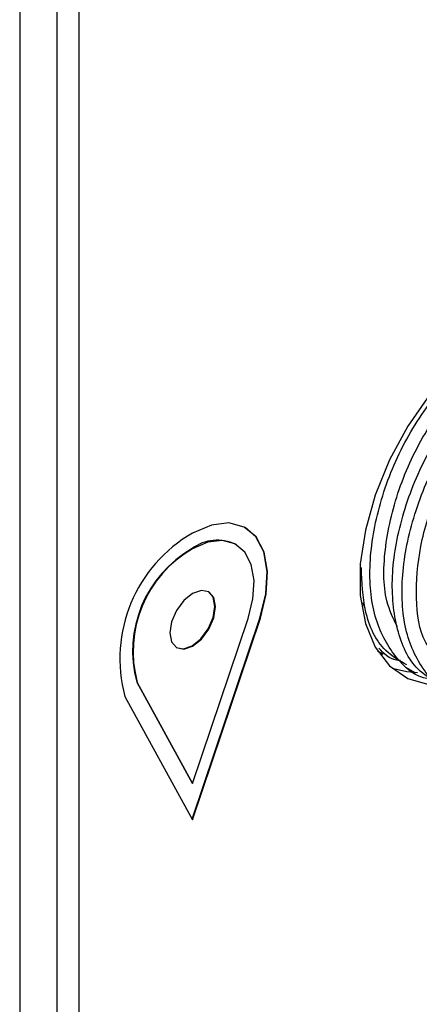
# Model space of a CAD drawing. Header units: millimetres. Extents: x 0 to 420, y 0 to 297.
# Tile 70 of 87: x 385.13 to 388.24, y 212.37 to 220.02. Entities that reach past the tile are written whole.
import ezdxf

# ---------------------------------------------------------------- set-up
doc = ezdxf.new("R2010")
doc.units = ezdxf.units.MM
doc.linetypes.add('SLD-Solido', pattern=[0])

msp = doc.modelspace()

# ---------------------------------------------------------------- linework, layer by layer
at = {"color": 7, "linetype": 'SLD-Solido', "lineweight": 25}
for p, q in [((385.4217, 239.8599), (385.4217, 198.7575)), ((385.134, 239.6971), (385.134, 198.2734)), ((385.5937, 239.0362), (385.5937, 198.7399)), ((386.474, 215.9091), (386.4775, 215.9071)), ((386.815, 215.9405), (386.8115, 215.9425)), ((387.8189, 215.4438), (387.8009, 215.4886)), ((386.4749, 213.8063), (386.9997, 215.3695)), ((386.4775, 213.8015), (387.0033, 215.3674)), ((386.4775, 214.0841), (386.9077, 215.3653)), ((386.9997, 215.3695), (387.0033, 215.3674)), ((386.474, 215.1538), (386.4775, 215.1518)), ((387.9127, 215.1144), (387.9584, 215.088)), ((388.1319, 214.9879), (388.2078, 214.944)), ((386.0439, 214.8708), (386.474, 214.0861)), ((386.0439, 214.8708), (386.0474, 214.8687)), ((386.0474, 214.8687), (386.4775, 214.0841)), ((385.9518, 214.7604), (386.4775, 213.8015)), ((386.474, 214.0861), (386.4775, 214.0841))]:
    msp.add_line(p, q, dxfattribs=at)
at = {"color": 7, "linetype": 'SLD-Solido', "lineweight": 25, "flags": 128}
for points in [[(388.9241, 217.6548), (388.713, 217.5103), (388.5091, 217.3256), (388.3192, 217.1068), (388.15, 216.8616), (388.0072, 216.5982), (387.8956, 216.3255), (387.819, 216.053), (387.78, 215.7898), (387.78, 215.545), (387.819, 215.3268), (387.8956, 215.1427), (388.0072, 214.9989), (388.15, 214.9004), (388.3192, 214.8506), (388.4486, 214.8455)], [(387.0033, 215.3674), (387.0498, 215.5551), (387.06, 215.7302), (387.0333, 215.8815), (386.9714, 215.9996), (386.8782, 216.0768), (386.7597, 216.1084), (386.6232, 216.0923), (386.4775, 216.0295)], [(386.9997, 215.3695), (387.0462, 215.5572), (387.0564, 215.7322), (387.0298, 215.8836), (386.9679, 216.0016), (386.8865, 216.0724)], [(386.9077, 215.3653), (386.9457, 215.5189), (386.9541, 215.6621), (386.9323, 215.7859), (386.8816, 215.8825), (386.8054, 215.9457), (386.7084, 215.9716), (386.5967, 215.9584), (386.4775, 215.9071)], [(386.474, 215.1538), (386.5417, 215.2084), (386.599, 215.2857), (386.6373, 215.3741), (386.6508, 215.46), (386.6373, 215.5303), (386.599, 215.5744), (386.599, 215.5744)], [(386.4775, 215.1518), (386.5452, 215.2063), (386.6025, 215.2837), (386.6409, 215.3721), (386.6543, 215.4579), (386.6409, 215.5283), (386.6025, 215.5724), (386.5452, 215.5835), (386.4775, 215.56)], [(386.4775, 215.56), (386.4099, 215.5054), (386.3525, 215.4281), (386.3142, 215.3397), (386.3008, 215.2538), (386.3142, 215.1835), (386.3525, 215.1394), (386.4099, 215.1282), (386.4775, 215.1518)], [(386.349, 215.1414), (386.4064, 215.1303), (386.474, 215.1538)], [(388.0281, 214.9799), (388.1425, 214.9526), (388.2237, 214.9466)]]:
    msp.add_lwpolyline(points, dxfattribs=at)
at = {"color": 7, "linetype": 'SLD-Solido', "lineweight": 25}
for centre, radius, start, end in [((387.0329, 215.056), 1.1208, 119.70378, 195.29161), ((386.67, 215.6502), 0.3247, 64.17846, 127.132), ((386.9284, 215.1126), 0.917, 119.70378, 195.29161), ((386.9319, 215.1106), 0.917, 119.70378, 195.29161)]:
    msp.add_arc(centre, radius, start, end, dxfattribs=at)
for points, knots in [([(388.0684, 215.2998), (388.0371, 215.3638), (387.9547, 215.5324), (387.9601, 215.9247), (388.0744, 216.3984), (388.3008, 216.8724), (388.5119, 217.1203), (388.6174, 217.2443)], [0, 0, 0, 0, 0.13285, 0.349638, 0.566426, 0.783213, 1, 1, 1, 1]), ([(388.3412, 214.8952), (388.331, 214.8957), (388.2093, 214.9024), (388.0401, 215.0613), (387.8756, 215.3637), (387.8364, 215.7853), (387.9184, 216.2581), (388.1084, 216.7446), (388.3044, 217.0216), (388.4024, 217.1601)], [0, 0, 0, 0, 0.015013, 0.179178, 0.343342, 0.507507, 0.671671, 0.835836, 1, 1, 1, 1]), ([(388.3333, 215.1119), (388.3165, 215.1351), (388.2418, 215.2377), (388.2044, 215.5207), (388.2329, 215.9238), (388.3673, 216.3546), (388.5817, 216.7698), (388.7718, 216.9901), (388.8668, 217.1003)], [0, 0, 0, 0, 0.055018, 0.244015, 0.433009, 0.622004, 0.811, 1, 1, 1, 1]), ([(388.3916, 214.8606), (388.3332, 214.8933), (388.1833, 214.9769), (388.0524, 215.27), (388.009, 215.6834), (388.0922, 216.1584), (388.2819, 216.6443), (388.4779, 216.9214), (388.5759, 217.0599)], [0, 0, 0, 0, 0.1135299, 0.2908239, 0.4681179, 0.6454119, 0.822706, 1, 1, 1, 1]), ([(388.5906, 214.7512), (388.5804, 214.7517), (388.4587, 214.7584), (388.2895, 214.9173), (388.125, 215.2197), (388.0858, 215.6413), (388.1679, 216.1141), (388.3579, 216.6006), (388.5538, 216.8776), (388.6518, 217.0161)], [0, 0, 0, 0, 0.015014, 0.179178, 0.343343, 0.507507, 0.671671, 0.835836, 1, 1, 1, 1]), ([(388.1422, 215.0047), (388.0841, 215.0375), (387.9351, 215.1215), (387.8045, 215.3894), (387.7931, 215.6466), (387.788, 215.7621)], [0, 0, 0, 0, 0.260722, 0.667879, 1, 1, 1, 1]), ([(388.0917, 215.0392), (388.0814, 215.0396), (388.0108, 215.0424), (387.9635, 215.0929), (387.923, 215.1361)], [0, 0, 0, 0, 0.145568, 1, 1, 1, 1])]:
    msp.add_open_spline(points, degree=3, knots=knots, dxfattribs=at)

doc.saveas('drawing.dxf')
